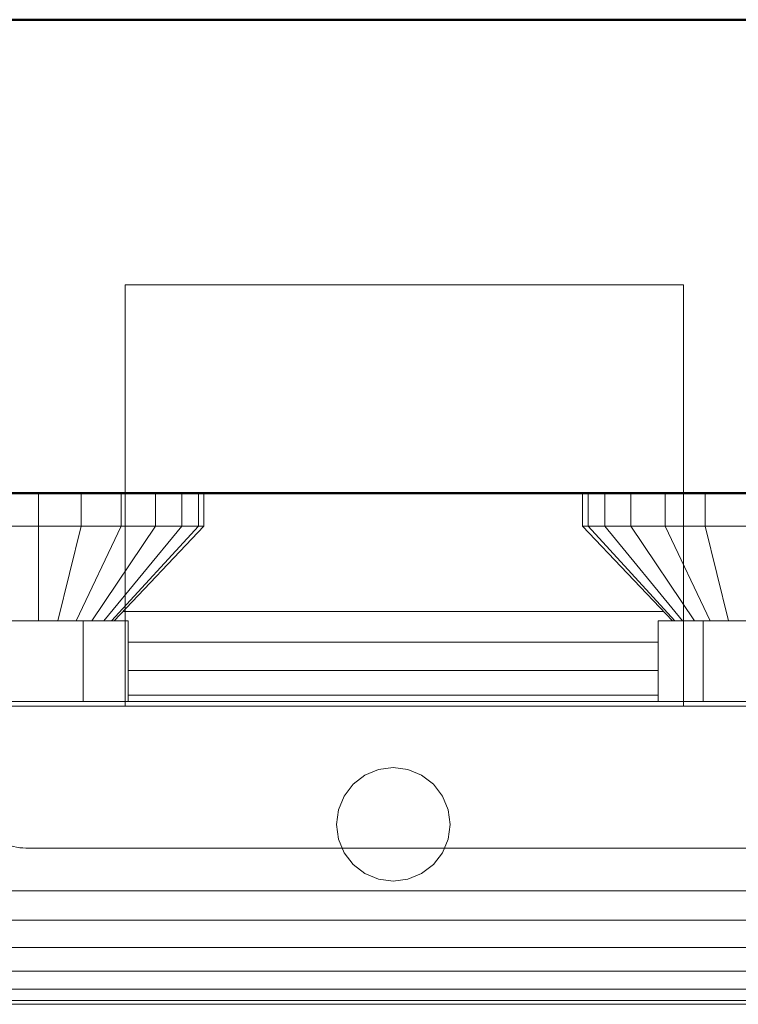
# Model space of a CAD drawing. Header units: millimetres. Extents: x -121 to 17420, y 1231 to 43130.
# Tile 22 of 57: x 9784 to 9936, y 42068 to 42276. Entities that reach past the tile are written whole.
import ezdxf

# ---------------------------------------------------------------- set-up
doc = ezdxf.new("R2010")
doc.units = ezdxf.units.MM
for name, color, linetype, lineweight in [('A-WALL-____-MCUT', 113, 'Continuous', 50), ('A-WALL-____-OTLN', 113, 'Continuous', 20), ('M-EQPM-____-OTLN', 50, 'Continuous', 20)]:
    doc.layers.add(name, color=color, linetype=linetype, lineweight=lineweight)

# ---------------------------------------------------------------- blocks, each defined once
blk = doc.blocks.new('Прямая форма - 83 new-608778-В_Этаж 01_Канализация')
at = {"layer": 'M-EQPM-____-OTLN', "color": 9}
for p, q in [((-74.84, 500), (-74.84, 493)), ((-65.78, 500), (-65.78, 493)), ((-57.34, 500), (-57.34, 493)), ((-50.09, 500), (-50.09, 493)), ((-44.53, 500), (-44.53, 493)), ((-41.03, 500), (-41.03, 493)), ((-39.84, 493), (-39.84, 500)), ((40.16, 500), (40.16, 493)), ((41.36, 493), (41.36, 500)), ((44.85, 493), (44.85, 500)), ((50.41, 493), (50.41, 500)), ((57.66, 493), (57.66, 500)), ((66.1, 493), (66.1, 500)), ((-74.84, 493), (-83.9, 493)), ((-65.78, 493), (-74.84, 493)), ((-74.84, 493), (-74.84, 473)), ((-65.78, 493), (-70.7, 473)), ((-57.34, 493), (-66.84, 473)), ((-57.34, 493), (-65.78, 493)), ((-50.09, 493), (-63.52, 473)), ((-44.53, 493), (-60.98, 473)), ((-41.03, 493), (-59.38, 473)), ((-58.84, 473), (-39.84, 493)), ((-50.09, 493), (-57.34, 493)), ((-44.53, 493), (-50.09, 493)), ((-41.03, 493), (-44.53, 493)), ((-39.84, 493), (-41.03, 493)), ((41.36, 493), (40.16, 493)), ((40.16, 493), (59.16, 473)), ((59.71, 473), (41.36, 493)), ((44.85, 493), (41.36, 493)), ((61.31, 473), (44.85, 493)), ((50.41, 493), (44.85, 493)), ((63.85, 473), (50.41, 493)), ((57.66, 493), (50.41, 493)), ((66.1, 493), (57.66, 493)), ((57.66, 493), (67.16, 473)), ((75.16, 493), (66.1, 493)), ((66.1, 493), (71.02, 473)), ((-56.94, 475), (57.26, 475)), ((-84.34, 473), (-65.34, 473)), ((-55.84, 473), (-65.34, 473)), ((-65.34, 473), (-65.34, 456)), ((-55.84, 456), (-55.84, 473)), ((56.16, 473), (56.16, 456)), ((65.66, 473), (56.16, 473)), ((65.66, 456), (65.66, 473)), ((84.66, 473), (65.66, 473)), ((-55.84, 468.53), (56.16, 468.53)), ((-55.84, 462.5), (56.16, 462.5)), ((101.16, 456), (-100.84, 456)), ((-55.84, 457.32), (56.16, 457.32)), ((-5.84, 440.39), (-2.94, 441.59)), ((-2.94, 441.59), (0.16, 442)), ((0.16, 442), (3.27, 441.59)), ((3.27, 441.59), (6.16, 440.39)), ((-8.32, 438.49), (-5.84, 440.39)), ((6.16, 440.39), (8.65, 438.49)), ((-10.23, 436), (-8.32, 438.49)), ((8.65, 438.49), (10.55, 436)), ((-11.43, 433.11), (-10.23, 436)), ((10.55, 436), (11.75, 433.11)), ((-11.84, 430), (-11.43, 433.11)), ((11.75, 433.11), (12.16, 430)), ((-11.43, 426.89), (-11.84, 430)), ((12.16, 430), (11.75, 426.89)), ((-10.23, 424), (-11.43, 426.89)), ((11.75, 426.89), (10.55, 424)), ((-8.32, 421.51), (-10.23, 424)), ((10.55, 424), (8.65, 421.51)), ((-5.84, 419.61), (-8.32, 421.51)), ((8.65, 421.51), (6.16, 419.61)), ((-2.94, 418.41), (-5.84, 419.61)), ((0.16, 418), (-2.94, 418.41)), ((3.27, 418.41), (0.16, 418)), ((6.16, 419.61), (3.27, 418.41)), ((-100.84, 416), (101.16, 416)), ((-100.84, 409.79), (101.16, 409.79)), ((101.16, 404), (-100.84, 404)), ((101.16, 399.03), (-100.84, 399.03)), ((101.16, 395.22), (-100.84, 395.22)), ((101.16, 392.82), (-100.84, 392.82)), ((101.16, 392), (-100.84, 392))]:
    blk.add_line(p, q, dxfattribs=at)
blk = doc.blocks.new('Прямая форма - FU - 054-608779-В_Этаж 01_Канализация')
blk.add_blockref('Прямая форма - 83 new-608778-В_Этаж 01_Канализация', (0, 0))
blk = doc.blocks.new('Прямая форма - 83 new-608896-В_Этаж 01_Канализация')
at = {"layer": 'A-WALL-____-MCUT', "color": 253}
for p, q in [((705, 100), (100, 100)), ((100, 0), (900.33, 0))]:
    blk.add_line(p, q, dxfattribs=at)
blk = doc.blocks.new('Прямая форма - SW - 005-608897-В_Этаж 01_Канализация')
blk.add_blockref('Прямая форма - 83 new-608896-В_Этаж 01_Канализация', (0, 0))
blk = doc.blocks.new('83 new_ifc_RVT-1-В_Этаж 01_Канализация')
at = {"layer": 'A-WALL-____-OTLN', "color": 9, "lineweight": 20, "rotation": 180}
blk.add_blockref('Прямая форма - SW - 005-608897-В_Этаж 01_Канализация', (24510.28, 42275.83), dxfattribs=at)
at = {"layer": 'M-EQPM-____-OTLN', "color": 9, "lineweight": 20}
blk.add_blockref('Прямая форма - FU - 054-608779-В_Этаж 01_Канализация', (24010.12, 41675.83), dxfattribs=at)
blk = doc.blocks.new('ADSK_Бытовой вентилятор накладной - 200-1590441-В_Этаж 01_Канализация')
at = {"layer": 'M-EQPM-____-OTLN', "color": 5}
for p, q in [((0, 90), (0, -90)), ((0, 90), (20, 90)), ((30, 80), (30, -80)), ((-89, 59), (0, 59)), ((-89, 59), (-89, -59)), ((0, -59), (-89, -59)), ((0, -90), (20, -90))]:
    blk.add_line(p, q, dxfattribs=at)
for points, knots in [([(20, 90), (20.87, 90), (22.18, 89.83), (23.84, 89.26), (25.01, 88.69), (25.92, 88.08), (26.6, 87.52), (27.24, 86.93), (27.96, 86.1), (28.56, 85.19), (28.98, 84.43), (29.34, 83.63), (29.83, 82.18), (30, 80.89), (30, 80)], [0, 0, 0, 0, 0.166667, 0.25, 0.333333, 0.416667, 0.458333, 0.5, 0.583333, 0.666667, 0.708333, 0.75, 0.833333, 1, 1, 1, 1]), ([(30, -80), (30, -80.87), (29.83, -82.18), (29.27, -83.84), (28.78, -84.82), (28.32, -85.56), (27.81, -86.27), (27.24, -86.93), (26.6, -87.52), (25.92, -88.08), (25.01, -88.69), (23.84, -89.27), (22.18, -89.83), (20.87, -90), (20, -90)], [-1, -1, -1, -1, -0.833333, -0.75, -0.666667, -0.625, -0.583333, -0.5, -0.458333, -0.416667, -0.333333, -0.25, -0.166667, 0, 0, 0, 0])]:
    blk.add_open_spline(points, degree=3, knots=knots, dxfattribs=at)

msp = doc.modelspace()

# ---------------------------------------------------------------- block references
at = {"lineweight": 9}
msp.add_blockref('83 new_ifc_RVT-1-В_Этаж 01_Канализация', (-14146.9061, 0), dxfattribs=at)
at = {"layer": 'M-EQPM-____-OTLN', "color": 5, "extrusion": (0, 0, -1), "rotation": 269.9999999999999}
msp.add_blockref('ADSK_Бытовой вентилятор накладной - 200-1590441-В_Этаж 01_Канализация', (-9865.7399, 42130.8309), dxfattribs=at)

doc.saveas('drawing.dxf')
